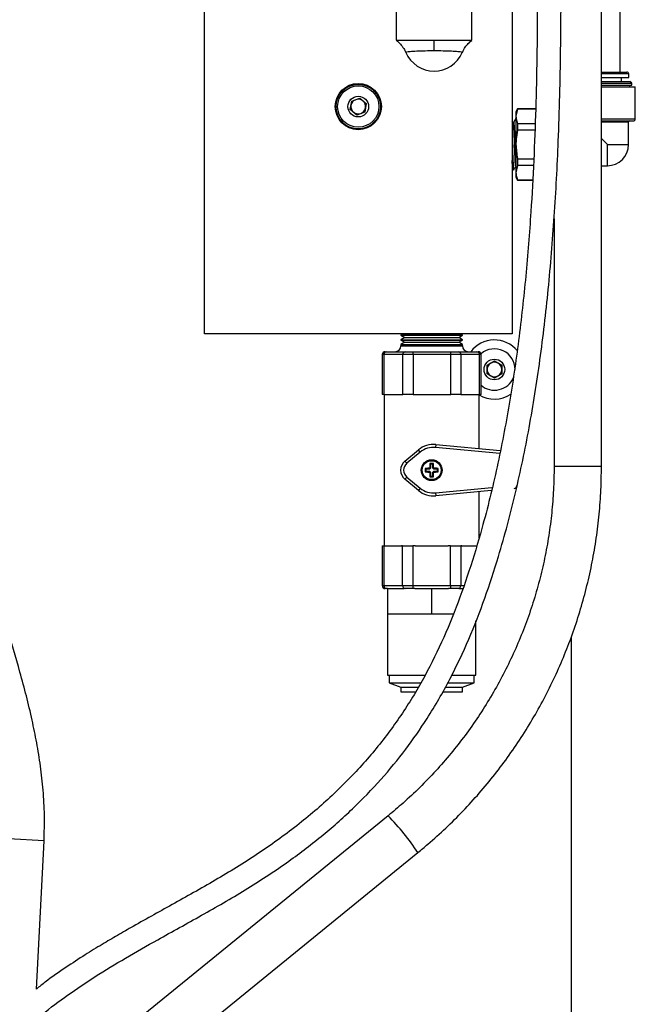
# Model space of a CAD drawing. Header units: inches. Extents: x 0.6 to 33.8, y 0 to 21.7.
# Tile 13 of 172: x 12.5 to 14.2, y 6.2 to 8.8. Entities that reach past the tile are written whole.
import ezdxf

# ---------------------------------------------------------------- set-up
doc = ezdxf.new("R2010")
doc.units = ezdxf.units.IN
doc.header["$MEASUREMENT"] = 0
doc.layers.add('FORMAT', color=7, linetype='Continuous')
doc.styles.add('SLDTEXTSTYLE3', font='TXT', dxfattribs={"width": 0.75})
doc.dimstyles.new('SLDDIMSTYLE0', dxfattribs={"dimtxt": 0.125, "dimasz": 0.13, "dimexe": 0, "dimexo": 0.0625, "dimgap": 0.03125, "dimtad": 0, "dimtih": 1, "dimtoh": 1, "dimdec": 1, "dimlfac": 4, "dimrnd": 1e-09, "dimzin": 12, "dimdsep": 46, "dimtxsty": 'SLDTEXTSTYLE3', "dimsah": 1, "dimcen": 0.09, "dimadec": 0, "dimazin": 3, "dimtfac": 1, "dimtdec": 1, "dimtofl": 0, "dimtmove": 0, "dimatfit": 3, "dimfxl": 1, "dimfrac": 2, "dimtolj": 1, "dimtzin": 12, "dimarcsym": 0})

# ---------------------------------------------------------------- blocks, each defined once
blk = doc.blocks.new('_D_3')
at = {"layer": 'FORMAT'}
for p, q in [((5.9903, 17.001), (3.3416, 17.001)), ((3.4666, 17.001), (3.4666, 10.7356)), ((3.2819, 10.7102), (3.2438, 10.7102)), ((3.2438, 10.7102), (3.2438, 10.5118)), ((3.6513, 10.7102), (3.6894, 10.7102)), ((3.6894, 10.7102), (3.6894, 10.5118)), ((3.2438, 10.5118), (3.2819, 10.5118)), ((3.6894, 10.5118), (3.6513, 10.5118)), ((3.4666, 4.0594), (3.4666, 10.3248)), ((13.003, 4.0594), (3.3416, 4.0594))]:
    blk.add_line(p, q, dxfattribs=at)
for points in [[(3.4666, 17.001), (3.4466, 16.871), (3.4866, 16.871)], [(3.4666, 4.0594), (3.4866, 4.1894), (3.4466, 4.1894)]]:
    blk.add_solid(points, dxfattribs=at)
at = {"layer": 'FORMAT', "char_height": 0.125, "attachment_point": 1, "style": 'SLDTEXTSTYLE3'}
for s, insert in [('1315', (3.2819, 10.6729)), ('51.8', (3.305, 10.4859))]:
    blk.add_mtext(s, dxfattribs=dict(at, insert=insert))

msp = doc.modelspace()

# ---------------------------------------------------------------- linework, layer by layer
at = {"color": 7, "linetype": 'Continuous'}
for p, q in [((14.0656, 7.5888), (14.0656, 12.3207)), ((13.0175, 7.9385), (13.0175, 9.4385)), ((13.83, 9.4385), (13.83, 7.9385)), ((14.115, 8.6297), (14.115, 9.2423)), ((13.5238, 8.8885), (13.5238, 8.7135)), ((13.7238, 8.7135), (13.7238, 8.8885)), ((13.5238, 8.7135), (13.6238, 8.7135)), ((13.6238, 8.7135), (13.7238, 8.7135)), ((13.6238, 8.6854), (13.6238, 8.7135)), ((14.0656, 8.6297), (14.0813, 8.6297)), ((14.0813, 8.6297), (14.1326, 8.6297)), ((14.0813, 8.6248), (14.0656, 8.6248)), ((14.0656, 8.615), (14.1375, 8.615)), ((14.0656, 8.6051), (14.1407, 8.6051)), ((14.1375, 8.6248), (14.0813, 8.6248)), ((14.1188, 8.6051), (14.1188, 8.615)), ((14.1375, 8.615), (14.1375, 8.6248)), ((14.1456, 8.6002), (14.1407, 8.6051)), ((14.0656, 8.6002), (14.1456, 8.6002)), ((14.0656, 8.5953), (14.1456, 8.5953)), ((14.0656, 8.5904), (14.155, 8.5904)), ((14.1407, 8.5904), (14.1407, 8.5953)), ((14.1456, 8.5953), (14.1456, 8.6002)), ((14.155, 8.5059), (14.155, 8.5904)), ((13.4027, 8.5306), (13.4064, 8.5528)), ((13.4064, 8.5528), (13.4275, 8.5607)), ((13.4275, 8.5607), (13.4449, 8.5463)), ((13.42, 8.5163), (13.4027, 8.5306)), ((13.4411, 8.5241), (13.42, 8.5163)), ((13.4449, 8.5463), (13.4411, 8.5241)), ((13.8445, 8.5322), (13.84, 8.5244)), ((13.8445, 8.5316), (13.84, 8.5129)), ((13.84, 8.5244), (13.84, 8.5129)), ((13.8921, 8.5322), (13.8445, 8.5322)), ((13.8445, 8.5322), (13.8445, 8.5316)), ((13.8921, 8.5316), (13.8445, 8.5316)), ((13.8321, 8.4968), (13.83, 8.5004)), ((13.8337, 8.4969), (13.832, 8.4969)), ((13.84, 8.506), (13.8389, 8.5059)), ((13.84, 8.5129), (13.84, 8.4385)), ((14.0656, 8.5059), (14.155, 8.5059)), ((14.0656, 8.501), (14.1501, 8.501)), ((14.0656, 8.4985), (14.1371, 8.4985)), ((14.1371, 8.4385), (14.1371, 8.4985)), ((13.8445, 8.4942), (13.8445, 8.4759)), ((13.8445, 8.4942), (13.8903, 8.4942)), ((13.8895, 8.4759), (13.8445, 8.4759)), ((14.0813, 8.4385), (14.0656, 8.4541)), ((13.84, 8.4385), (13.84, 8.3641)), ((14.0813, 8.3826), (14.0813, 8.4385)), ((14.0813, 8.4385), (14.1371, 8.4385)), ((13.8445, 8.401), (13.8445, 8.3828)), ((13.8445, 8.401), (13.8859, 8.401)), ((13.83, 8.3745), (13.8319, 8.3713)), ((13.8319, 8.3712), (13.8339, 8.3712)), ((13.8445, 8.3828), (13.84, 8.3641)), ((13.8851, 8.3828), (13.8445, 8.3828)), ((14.0656, 8.3826), (14.0813, 8.3826)), ((13.84, 8.3641), (13.84, 8.3525)), ((13.84, 8.3525), (13.8445, 8.3447)), ((13.8445, 8.3453), (13.8833, 8.3453)), ((13.8445, 8.3453), (13.8445, 8.3447)), ((13.8445, 8.3447), (13.8833, 8.3447)), ((13.9406, 8.2422), (13.9406, 7.5888)), ((13.83, 7.9385), (13.0175, 7.9385)), ((13.5409, 7.9385), (13.5363, 7.9358)), ((13.5363, 7.9358), (13.5363, 7.9349)), ((13.5363, 7.9358), (13.6988, 7.9358)), ((13.5363, 7.9349), (13.5463, 7.9291)), ((13.5363, 7.9349), (13.6988, 7.9349)), ((13.5463, 7.9291), (13.5363, 7.9233)), ((13.5463, 7.9291), (13.6888, 7.9291)), ((13.6888, 7.9291), (13.6988, 7.9349)), ((13.6988, 7.9233), (13.6888, 7.9291)), ((13.6988, 7.9358), (13.6942, 7.9385)), ((13.6988, 7.9349), (13.6988, 7.9358)), ((13.5363, 7.9233), (13.5363, 7.9224)), ((13.5363, 7.9233), (13.6988, 7.9233)), ((13.5363, 7.9224), (13.5463, 7.9166)), ((13.5363, 7.9224), (13.6988, 7.9224)), ((13.5463, 7.9166), (13.5363, 7.9108)), ((13.5363, 7.9108), (13.5363, 7.9071)), ((13.5363, 7.9108), (13.6988, 7.9108)), ((13.5363, 7.9071), (13.6175, 7.9071)), ((13.5463, 7.9166), (13.6888, 7.9166)), ((13.6175, 7.9071), (13.6988, 7.9071)), ((13.6888, 7.9166), (13.6988, 7.9224)), ((13.6988, 7.9108), (13.6888, 7.9166)), ((13.6988, 7.9224), (13.6988, 7.9233)), ((13.6988, 7.9071), (13.6988, 7.9108)), ((13.4871, 7.8839), (13.4871, 7.7791)), ((13.4914, 7.8839), (13.4871, 7.8839)), ((13.4914, 7.8839), (13.4914, 7.7791)), ((13.5414, 7.8839), (13.4914, 7.8839)), ((13.4949, 7.8916), (13.4981, 7.8916)), ((13.4981, 7.8916), (13.5481, 7.8916)), ((13.5414, 7.7791), (13.5414, 7.8839)), ((13.5686, 7.8839), (13.5414, 7.8839)), ((13.5481, 7.8916), (13.5685, 7.8916)), ((13.5685, 7.8916), (13.6677, 7.8916)), ((13.5686, 7.8839), (13.5686, 7.7791)), ((13.6677, 7.8839), (13.5686, 7.8839)), ((13.6677, 7.8916), (13.688, 7.8916)), ((13.6677, 7.7791), (13.6677, 7.8839)), ((13.6947, 7.8839), (13.6677, 7.8839)), ((13.688, 7.8916), (13.7371, 7.8916)), ((13.6947, 7.8839), (13.6947, 7.7791)), ((13.7438, 7.8839), (13.6947, 7.8839)), ((13.7371, 7.8916), (13.7402, 7.8916)), ((13.7438, 7.7791), (13.7438, 7.8839)), ((13.7479, 7.8839), (13.7438, 7.8839)), ((13.7479, 7.7791), (13.7479, 7.8839)), ((13.7636, 7.856), (13.7831, 7.8672)), ((13.7636, 7.8335), (13.7636, 7.856)), ((13.7831, 7.8672), (13.8026, 7.856)), ((13.8026, 7.856), (13.8026, 7.8335)), ((13.7831, 7.8222), (13.7636, 7.8335)), ((13.8026, 7.8335), (13.7831, 7.8222)), ((13.4914, 7.7791), (13.4871, 7.7791)), ((13.4914, 7.7791), (13.4944, 7.7791)), ((13.4925, 7.7791), (13.4925, 7.3791)), ((13.4944, 7.7791), (13.5384, 7.7791)), ((13.5384, 7.7791), (13.5414, 7.7791)), ((13.5686, 7.7791), (13.5414, 7.7791)), ((13.5686, 7.7791), (13.5745, 7.7791)), ((13.5745, 7.7791), (13.6618, 7.7791)), ((13.6618, 7.7791), (13.6677, 7.7791)), ((13.6947, 7.7791), (13.6677, 7.7791)), ((13.6947, 7.7791), (13.6976, 7.7791)), ((13.6976, 7.7791), (13.7409, 7.7791)), ((13.7409, 7.7791), (13.7438, 7.7791)), ((13.7425, 7.636), (13.7425, 7.7791)), ((13.7479, 7.7791), (13.7438, 7.7791)), ((13.6282, 7.6467), (13.6275, 7.639)), ((13.797, 7.6231), (13.6275, 7.639)), ((13.6282, 7.6467), (13.7985, 7.6307)), ((13.5468, 7.6032), (13.5826, 7.6327)), ((13.5875, 7.6267), (13.5517, 7.5972)), ((13.5875, 7.6267), (13.5826, 7.6327)), ((13.5517, 7.5972), (13.5468, 7.6032)), ((13.622, 7.5966), (13.6131, 7.5966)), ((13.6147, 7.5949), (13.6131, 7.5966)), ((13.6147, 7.5949), (13.6147, 7.5847)), ((13.6203, 7.5949), (13.6147, 7.5949)), ((13.6203, 7.5949), (13.622, 7.5966)), ((13.6203, 7.5847), (13.6203, 7.5949)), ((14.0656, 7.5888), (13.9406, 7.5888)), ((13.5517, 7.561), (13.5468, 7.555)), ((13.5517, 7.561), (13.5875, 7.5315)), ((13.6017, 7.5819), (13.6001, 7.5836)), ((13.6001, 7.5836), (13.6001, 7.5746)), ((13.6017, 7.5763), (13.6001, 7.5746)), ((13.6119, 7.5819), (13.6017, 7.5819)), ((13.6017, 7.5819), (13.6017, 7.5763)), ((13.6017, 7.5763), (13.6119, 7.5763)), ((13.611, 7.5841), (13.6106, 7.5841)), ((13.6106, 7.5741), (13.611, 7.5741)), ((13.6125, 7.5856), (13.611, 7.5841)), ((13.6119, 7.5819), (13.611, 7.5841)), ((13.6119, 7.5763), (13.611, 7.5741)), ((13.611, 7.5741), (13.6125, 7.5726)), ((13.6147, 7.5847), (13.6119, 7.5819)), ((13.6119, 7.5763), (13.6147, 7.5735)), ((13.6125, 7.586), (13.6125, 7.5856)), ((13.6147, 7.5847), (13.6125, 7.5856)), ((13.6147, 7.5735), (13.6125, 7.5726)), ((13.6125, 7.5726), (13.6125, 7.5722)), ((13.6147, 7.5633), (13.6131, 7.5616)), ((13.6131, 7.5616), (13.622, 7.5616)), ((13.6147, 7.5735), (13.6147, 7.5633)), ((13.6147, 7.5633), (13.6203, 7.5633)), ((13.6203, 7.5847), (13.6225, 7.5856)), ((13.6231, 7.5819), (13.6203, 7.5847)), ((13.6203, 7.5735), (13.6231, 7.5763)), ((13.6203, 7.5633), (13.6203, 7.5735)), ((13.6203, 7.5735), (13.6225, 7.5726)), ((13.6203, 7.5633), (13.622, 7.5616)), ((13.6225, 7.5856), (13.6225, 7.586)), ((13.624, 7.5841), (13.6225, 7.5856)), ((13.6225, 7.5726), (13.624, 7.5741)), ((13.6225, 7.5722), (13.6225, 7.5726)), ((13.6231, 7.5819), (13.624, 7.5841)), ((13.6333, 7.5819), (13.6231, 7.5819)), ((13.6231, 7.5763), (13.624, 7.5741)), ((13.6231, 7.5763), (13.6333, 7.5763)), ((13.6244, 7.5841), (13.624, 7.5841)), ((13.624, 7.5741), (13.6244, 7.5741)), ((13.6333, 7.5819), (13.635, 7.5836)), ((13.6333, 7.5763), (13.6333, 7.5819)), ((13.6333, 7.5763), (13.635, 7.5746)), ((13.635, 7.5746), (13.635, 7.5836)), ((13.5826, 7.5255), (13.5468, 7.555)), ((13.5875, 7.5315), (13.5826, 7.5255)), ((13.6275, 7.5192), (13.7767, 7.5332)), ((13.6275, 7.5192), (13.6282, 7.5115)), ((13.7748, 7.5253), (13.6282, 7.5115)), ((13.7425, 7.4003), (13.7425, 7.5222)), ((13.4871, 7.3791), (13.4871, 7.2744)), ((13.4871, 7.3791), (13.4913, 7.3791)), ((13.4943, 7.3791), (13.4913, 7.3791)), ((13.4913, 7.3791), (13.4913, 7.2744)), ((13.4943, 7.3791), (13.5379, 7.3791)), ((13.5409, 7.3791), (13.5379, 7.3791)), ((13.5409, 7.3791), (13.5679, 7.3791)), ((13.5409, 7.2744), (13.5409, 7.3791)), ((13.5679, 7.3791), (13.5679, 7.2744)), ((13.5739, 7.3791), (13.5679, 7.3791)), ((13.5739, 7.3791), (13.6612, 7.3791)), ((13.6671, 7.3791), (13.6612, 7.3791)), ((13.6671, 7.2744), (13.6671, 7.3791)), ((13.6671, 7.3791), (13.6942, 7.3791)), ((13.6942, 7.3791), (13.6942, 7.2744)), ((13.6971, 7.3791), (13.6942, 7.3791)), ((13.6971, 7.3791), (13.7372, 7.3791)), ((13.4871, 7.2744), (13.4913, 7.2744)), ((13.4913, 7.2744), (13.5409, 7.2744)), ((13.498, 7.2666), (13.4949, 7.2666)), ((13.5006, 7.2666), (13.498, 7.2666)), ((13.5006, 7.2666), (13.5006, 7.2004)), ((13.5006, 7.2666), (13.545, 7.2666)), ((13.5409, 7.2744), (13.5679, 7.2744)), ((13.5476, 7.2666), (13.545, 7.2666)), ((13.5679, 7.2666), (13.5476, 7.2666)), ((13.5679, 7.2744), (13.6671, 7.2744)), ((13.5732, 7.2666), (13.5679, 7.2666)), ((13.5732, 7.2666), (13.6175, 7.2666)), ((13.6175, 7.2666), (13.6175, 7.2004)), ((13.6175, 7.2666), (13.6618, 7.2666)), ((13.6671, 7.2666), (13.6618, 7.2666)), ((13.6671, 7.2744), (13.6942, 7.2744)), ((13.6875, 7.2666), (13.6671, 7.2666)), ((13.6901, 7.2666), (13.6875, 7.2666)), ((13.6901, 7.2666), (13.6994, 7.2666)), ((13.6942, 7.2744), (13.7022, 7.2744)), ((13.5006, 7.2004), (13.5006, 7.0379)), ((13.5006, 7.2004), (13.5591, 7.2004)), ((13.5591, 7.2004), (13.6175, 7.2004)), ((13.6175, 7.2004), (13.676, 7.2004)), ((13.7344, 7.0379), (13.7344, 7.1818)), ((13.9863, 4.626), (13.9863, 7.1403)), ((13.5006, 7.0379), (13.5988, 7.0379)), ((13.505, 7.0379), (13.505, 7.0179)), ((13.505, 7.0179), (13.5363, 7.0065)), ((13.505, 7.0179), (13.5878, 7.0179)), ((13.6605, 7.0179), (13.73, 7.0179)), ((13.6705, 7.0379), (13.7344, 7.0379)), ((13.6988, 7.0065), (13.73, 7.0179)), ((13.73, 7.0179), (13.73, 7.0379)), ((13.5363, 7.0065), (13.5363, 6.9941)), ((13.5363, 7.0065), (13.5817, 7.0065)), ((13.5363, 6.9941), (13.5742, 6.9941)), ((13.6464, 6.9941), (13.6988, 6.9941)), ((13.6535, 7.0065), (13.6988, 7.0065)), ((13.6988, 6.9941), (13.6988, 7.0065)), ((13.5023, 6.6669), (12.5584, 5.8994)), ((12.5944, 6.601), (12.5008, 6.6058)), ((12.5743, 6.2098), (12.5944, 6.601)), ((12.564, 5.7429), (13.5811, 6.57))]:
    msp.add_line(p, q, dxfattribs=at)
at = {"color": 7, "linetype": 'Continuous', "flags": 128}
for points in [[(13.5679, 7.2744), (13.5679, 7.2728), (13.5679, 7.2714), (13.5679, 7.27), (13.5679, 7.2689), (13.5679, 7.2679), (13.5679, 7.2672), (13.5679, 7.2668), (13.5679, 7.2666)], [(13.6671, 7.2744), (13.6671, 7.2728), (13.6671, 7.2714), (13.6671, 7.27), (13.6671, 7.2689), (13.6671, 7.2679), (13.6671, 7.2672), (13.6671, 7.2668), (13.6671, 7.2666)]]:
    msp.add_lwpolyline(points, dxfattribs=at)
at = {"color": 7, "linetype": 'Continuous'}
for centre, radius in [((13.4238, 8.5385), 0.0609), ((13.4238, 8.5385), 0.0586), ((13.4238, 8.5385), 0.0546), ((13.4238, 8.5385), 0.0273), ((13.7831, 7.8447), 0.0273), ((13.6175, 7.5791), 0.0275), ((13.6175, 7.5791), 0.025)]:
    msp.add_circle(centre, radius, dxfattribs=at)
for centre, radius, start, end in [((13.6238, 8.7135), 0.0812, 203.442, 336.558), ((14.1326, 8.6248), 0.00492, 0, 90), ((13.4238, 8.5385), 0.0195, 110.4589, 170.4589), ((13.4238, 8.5385), 0.0195, 50.4589, 110.4589), ((13.4238, 8.5385), 0.0195, 350.4589, 50.4589), ((13.4238, 8.5385), 0.0195, 170.4589, 230.4589), ((13.4238, 8.5385), 0.0195, 230.4589, 290.4589), ((13.4238, 8.5385), 0.0195, 290.4589, 350.4589), ((14.1396, 8.4985), 0.00246, 90, 180), ((14.1501, 8.5059), 0.00492, 270, 0), ((14.0813, 8.4385), 0.0559, 270, 0), ((13.5208, 7.9071), 0.0155, 270, 0), ((13.7143, 7.9071), 0.0155, 180, 270), ((13.7831, 7.8447), 0.0781, 39.0116, 143.1301), ((13.7831, 7.8447), 0.0546, 0, 130.0926), ((13.4949, 7.8839), 0.00775, 90, 180), ((13.4986, 7.8843), 0.00728, 94.5038, 183.8871), ((13.5487, 7.8843), 0.00728, 94.5038, 183.8871), ((13.2094, 7.8858), 0.3592, 359.6909, 0.9273), ((13.3086, 7.8858), 0.3592, 359.6909, 0.9273), ((13.6874, 7.8843), 0.0073, 356.264, 85.6984), ((13.7365, 7.8843), 0.0073, 356.264, 85.6984), ((13.7402, 7.8839), 0.00775, 0, 90), ((13.7831, 7.8447), 0.0195, 120, 180), ((13.7831, 7.8447), 0.0195, 60, 120), ((13.7831, 7.8447), 0.0195, 0, 60), ((13.7831, 7.8447), 0.0546, 229.8571, 336.8577), ((13.7831, 7.8447), 0.0195, 180, 240), ((13.7831, 7.8447), 0.0195, 240, 300), ((13.7831, 7.8447), 0.0195, 300, 0), ((13.7831, 7.8447), 0.0781, 238.6677, 304.0532), ((13.6224, 7.5845), 0.0625, 84.6442, 129.4725), ((13.6224, 7.5845), 0.0548, 84.6442, 129.4725), ((13.5667, 7.5791), 0.0312, 129.4725, 230.5275), ((13.5667, 7.5791), 0.0235, 129.4725, 230.5275), ((13.6175, 7.5791), 0.0085, 126.0319, 143.9681), ((13.6175, 7.5791), 0.0085, 216.0319, 233.9681), ((13.6175, 7.5791), 0.0085, 36.0319, 53.9681), ((13.6175, 7.5791), 0.0085, 306.0319, 323.9681), ((13.8348, 7.5387), 0.00775, 275.3558, 0), ((13.6224, 7.5737), 0.0625, 230.5275, 275.3558), ((13.6224, 7.5737), 0.0548, 230.5275, 275.3558), ((13.4949, 7.2744), 0.00775, 180, 270), ((13.4986, 7.2739), 0.00729, 176.1879, 265.5969), ((13.5482, 7.2739), 0.00729, 176.1879, 265.5969), ((13.6869, 7.2739), 0.00729, 274.4008, 3.8104), ((13.0683, 6.2334), 0.6134, 33.2708, 44.9667)]:
    msp.add_arc(centre, radius, start, end, dxfattribs=at)
for points, knots in [([(12.5699, 6.1237), (12.5765, 6.1301), (12.6034, 6.1558), (12.6573, 6.195), (12.7306, 6.2444), (12.8105, 6.2925), (12.9043, 6.3457), (13.0106, 6.4043), (13.1253, 6.47), (13.231, 6.5389), (13.3255, 6.6105), (13.4089, 6.6839), (13.4836, 6.761), (13.5492, 6.8408), (13.6105, 6.9289), (13.6665, 7.026), (13.7166, 7.1325), (13.7587, 7.241), (13.8005, 7.3696), (13.8405, 7.5195), (13.8764, 7.6927), (13.9048, 7.8719), (13.9265, 8.058), (13.9422, 8.2505), (13.9532, 8.4612), (13.9589, 8.6882), (13.9594, 8.9265), (13.956, 9.1583), (13.9503, 9.3691), (13.9438, 9.5593), (13.9373, 9.732), (13.9305, 9.9019), (13.9238, 10.0722), (13.9175, 10.2438), (13.9116, 10.4282), (13.9069, 10.6267), (13.9048, 10.8397), (13.9067, 11.0548), (13.9148, 11.2797), (13.9316, 11.5126), (13.9632, 11.7523), (14.006, 11.9889), (14.0439, 12.1853), (14.0699, 12.3434), (14.0857, 12.463), (14.0955, 12.5845), (14.0968, 12.6942), (14.0906, 12.7919), (14.0794, 12.8776), (14.0637, 12.9527), (14.0459, 13.0172), (14.0281, 13.0711), (14.0069, 13.1256), (13.9823, 13.181), (13.9632, 13.2174), (13.9534, 13.236)], [0, 0, 0, 0, 0.0035601, 0.0144522, 0.025813, 0.037913, 0.050597, 0.0677535, 0.0850452, 0.1019089, 0.1166873, 0.1310238, 0.1449769, 0.1583146, 0.1711329, 0.1866476, 0.2018262, 0.2168509, 0.2318529, 0.2543706, 0.2770977, 0.3005467, 0.3247955, 0.349809, 0.3755373, 0.4066898, 0.4379395, 0.4679963, 0.4966685, 0.5198068, 0.5418444, 0.5637467, 0.5858167, 0.607991, 0.6303672, 0.6574285, 0.6850834, 0.7130202, 0.7409251, 0.7723958, 0.8036304, 0.8346973, 0.865726, 0.8812591, 0.8968559, 0.9125706, 0.9285236, 0.9393927, 0.9505324, 0.9620371, 0.969162, 0.9764859, 0.984042, 0.9918667, 1, 1, 1, 1]), ([(13.8985, 13.2062), (13.9057, 13.1927), (13.9192, 13.167), (13.9368, 13.1295), (13.9516, 13.095), (13.9647, 13.0617), (13.9766, 13.028), (13.9933, 12.9754), (14.0118, 12.901), (14.027, 12.8041), (14.034, 12.7028), (14.0333, 12.6008), (14.0262, 12.4991), (14.0145, 12.3986), (13.9995, 12.2991), (13.9791, 12.1819), (13.9536, 12.0474), (13.925, 11.8936), (13.898, 11.7331), (13.8752, 11.5632), (13.8591, 11.3836), (13.8488, 11.1989), (13.8436, 11.0107), (13.8423, 10.8051), (13.845, 10.5867), (13.851, 10.36), (13.8585, 10.1449), (13.8665, 9.9389), (13.8745, 9.7376), (13.8821, 9.5367), (13.8895, 9.3154), (13.8953, 9.0713), (13.8975, 8.8037), (13.8935, 8.5328), (13.8827, 8.2948), (13.8666, 8.0911), (13.8481, 7.9217), (13.8234, 7.7536), (13.7917, 7.5879), (13.7557, 7.4409), (13.7171, 7.313), (13.6782, 7.2038), (13.6329, 7.0986), (13.5795, 6.9976), (13.5167, 6.9011), (13.4438, 6.8096), (13.3607, 6.7238), (13.2674, 6.6435), (13.1644, 6.5687), (13.0537, 6.5004), (12.9409, 6.4373), (12.8522, 6.3881), (12.7886, 6.3517), (12.7462, 6.3267), (12.7006, 6.2988), (12.6502, 6.2659), (12.6071, 6.2361), (12.582, 6.216), (12.5743, 6.2098)], [0, 0, 0, 0, 0.006057, 0.011491, 0.016346, 0.020911, 0.025633, 0.030519, 0.042705, 0.055913, 0.069253, 0.08282, 0.096235, 0.109562, 0.122824, 0.136022, 0.156598, 0.176998, 0.197876, 0.220967, 0.244777, 0.269192, 0.2941, 0.319245, 0.350514, 0.380486, 0.408901, 0.435643, 0.462052, 0.488573, 0.515133, 0.549659, 0.58511, 0.620987, 0.656822, 0.679312, 0.701811, 0.724236, 0.746514, 0.768586, 0.784107, 0.799417, 0.814474, 0.829465, 0.844629, 0.860024, 0.875684, 0.891831, 0.908649, 0.925972, 0.943249, 0.959794, 0.96609, 0.972276, 0.979277, 0.987249, 0.996102, 1, 1, 1, 1]), ([(12.5944, 6.601), (12.5951, 6.6236), (12.5964, 6.6681), (12.5926, 6.734), (12.5855, 6.7977), (12.5755, 6.8595), (12.5585, 6.9427), (12.532, 7.0448), (12.4962, 7.1635), (12.4604, 7.276), (12.4271, 7.3824), (12.3977, 7.4829), (12.3717, 7.582), (12.3503, 7.6787), (12.3337, 7.7722), (12.3212, 7.8594), (12.3089, 7.9666), (12.2985, 8.0987), (12.2923, 8.2573), (12.2913, 8.4196), (12.2949, 8.5863), (12.3026, 8.7569), (12.3137, 8.931), (12.3277, 9.1069), (12.3438, 9.284), (12.3604, 9.4526), (12.3717, 9.5621), (12.3769, 9.6123)], [0, 0, 0, 0, 0.021877, 0.043167, 0.064007, 0.084489, 0.104658, 0.147894, 0.189595, 0.229461, 0.267179, 0.302491, 0.335218, 0.370326, 0.401689, 0.429714, 0.457569, 0.508222, 0.560008, 0.612842, 0.666607, 0.7223, 0.778769, 0.835855, 0.893366, 0.951098, 1, 1, 1, 1]), ([(13.5246, 8.7126), (13.5258, 8.7117), (13.5305, 8.7084), (13.5377, 8.7004), (13.5449, 8.6906), (13.5479, 8.6836), (13.549, 8.681)], [0, 0, 0, 0, 0.107494, 0.439625, 0.788962, 1, 1, 1, 1]), ([(13.6985, 8.6811), (13.6998, 8.6839), (13.7028, 8.6908), (13.7096, 8.7002), (13.7167, 8.708), (13.7215, 8.7116), (13.7231, 8.7128)], [0, 0, 0, 0, 0.229587, 0.549644, 0.849376, 1, 1, 1, 1]), ([(13.6238, 8.6854), (13.6199, 8.6854), (13.6077, 8.6854), (13.5879, 8.6849), (13.5676, 8.6839), (13.5538, 8.6827), (13.5493, 8.6818), (13.5492, 8.6813), (13.5492, 8.6812)], [0, 0, 0, 0, 0.097192, 0.308888, 0.520634, 0.735761, 0.948468, 1, 1, 1, 1]), ([(13.6983, 8.6812), (13.6983, 8.6813), (13.6983, 8.6818), (13.6937, 8.6827), (13.6799, 8.6839), (13.6597, 8.6849), (13.6398, 8.6854), (13.6276, 8.6854), (13.6238, 8.6854)], [0, 0, 0, 0, 0.051532, 0.264239, 0.479366, 0.691112, 0.902808, 1, 1, 1, 1]), ([(13.8388, 8.5059), (13.8379, 8.5044), (13.8362, 8.5014), (13.8344, 8.4983), (13.8336, 8.4968)], [0, 0, 0, 0, 0.500047, 1, 1, 1, 1]), ([(13.8337, 8.4967), (13.8339, 8.4964), (13.8343, 8.4958), (13.8349, 8.4887), (13.8356, 8.4774), (13.8362, 8.4626), (13.8369, 8.4457), (13.8376, 8.4281), (13.8382, 8.4115), (13.8389, 8.3972), (13.8395, 8.3872), (13.8399, 8.3837), (13.84, 8.3822)], [0, 0, 0, 0, 0.091551, 0.195159, 0.298804, 0.402485, 0.506203, 0.609958, 0.713749, 0.817577, 0.92144, 1, 1, 1, 1]), ([(13.84, 8.5129), (13.8401, 8.5107), (13.8404, 8.5044), (13.8429, 8.4982), (13.8445, 8.4942)], [0, 0, 0, 0, 0.349035, 1, 1, 1, 1]), ([(13.8321, 8.4962), (13.8323, 8.496), (13.8326, 8.4954), (13.8332, 8.4886), (13.8339, 8.4774), (13.8345, 8.4626), (13.8352, 8.4457), (13.8358, 8.4281), (13.8365, 8.4115), (13.8371, 8.3972), (13.8378, 8.3865), (13.8384, 8.3801), (13.8389, 8.3801), (13.8391, 8.3801)], [0, 0, 0, 0, 0.062755, 0.156942, 0.251162, 0.345416, 0.439704, 0.534024, 0.628378, 0.722765, 0.817184, 0.911635, 1, 1, 1, 1]), ([(13.8445, 8.4759), (13.8429, 8.4681), (13.8404, 8.4557), (13.8401, 8.4431), (13.84, 8.4385)], [0, 0, 0, 0, 0.6349534, 1, 1, 1, 1]), ([(13.83, 8.4512), (13.8302, 8.4443), (13.8307, 8.4299), (13.8314, 8.4084), (13.8322, 8.3896), (13.8329, 8.3768), (13.8335, 8.3708), (13.8338, 8.3718), (13.8339, 8.372)], [0, 0, 0, 0, 0.174843, 0.366298, 0.557819, 0.749404, 0.941056, 1, 1, 1, 1]), ([(13.84, 8.4385), (13.8408, 8.4261), (13.8417, 8.4135), (13.8445, 8.4013), (13.8445, 8.401)], [0, 0, 0, 0, 0.9800426, 1, 1, 1, 1]), ([(13.8318, 8.3715), (13.8318, 8.3715), (13.8316, 8.3706), (13.8311, 8.3763), (13.8305, 8.3851), (13.8301, 8.3938), (13.83, 8.3962)], [0, 0, 0, 0, 0.017624, 0.427366, 0.836967, 1, 1, 1, 1]), ([(13.834, 8.3712), (13.8349, 8.3727), (13.8365, 8.3756), (13.8382, 8.3785), (13.8391, 8.3799)], [0, 0, 0, 0, 0.50005, 1, 1, 1, 1]), ([(13.84, 8.3641), (13.8401, 8.3619), (13.8404, 8.3555), (13.8429, 8.3494), (13.8445, 8.3453)], [0, 0, 0, 0, 0.349035, 1, 1, 1, 1]), ([(13.9406, 7.5888), (13.9405, 7.5784), (13.9403, 7.5478), (13.9375, 7.4969), (13.9313, 7.4365), (13.922, 7.3764), (13.9096, 7.3169), (13.8942, 7.2581), (13.8758, 7.2002), (13.8545, 7.1432), (13.8303, 7.0875), (13.8033, 7.0331), (13.7736, 6.9801), (13.7411, 6.9287), (13.7061, 6.879), (13.6686, 6.8312), (13.6287, 6.7854), (13.5865, 6.7417), (13.5444, 6.7021), (13.5156, 6.678), (13.5023, 6.6669)], [0, 0, 0, 0, 0.029527, 0.087098, 0.144673, 0.202248, 0.259823, 0.317398, 0.374974, 0.432549, 0.490125, 0.547701, 0.605277, 0.662853, 0.72043, 0.778007, 0.835584, 0.893161, 0.950739, 1, 1, 1, 1]), ([(13.5811, 6.57), (13.59, 6.5773), (13.6152, 6.5981), (13.6553, 6.6344), (13.7006, 6.6794), (13.7437, 6.7265), (13.7844, 6.7757), (13.8227, 6.8269), (13.8585, 6.8798), (13.8916, 6.9344), (13.9221, 6.9906), (13.9498, 7.0481), (13.9746, 7.107), (13.9966, 7.167), (14.0156, 7.228), (14.0317, 7.2899), (14.0447, 7.3524), (14.0547, 7.4156), (14.0615, 7.4791), (14.0651, 7.5369), (14.0654, 7.5735), (14.0656, 7.5888)], [0, 0, 0, 0, 0.029527, 0.084294, 0.139064, 0.193835, 0.248606, 0.303377, 0.358149, 0.41292, 0.467692, 0.522464, 0.577237, 0.632009, 0.686782, 0.741555, 0.796328, 0.851101, 0.905874, 0.960647, 1, 1, 1, 1]), ([(13.6131, 7.5966), (13.6129, 7.5951), (13.6126, 7.5918), (13.6125, 7.5881), (13.6125, 7.586)], [0, 0, 0, 0, 0.449491, 1, 1, 1, 1]), ([(13.6225, 7.586), (13.6225, 7.5883), (13.6224, 7.5921), (13.6221, 7.5954), (13.622, 7.5966)], [0, 0, 0, 0, 0.627996, 1, 1, 1, 1]), ([(13.6106, 7.5841), (13.6083, 7.5841), (13.6045, 7.584), (13.6013, 7.5837), (13.6001, 7.5836)], [0, 0, 0, 0, 0.627996, 1, 1, 1, 1]), ([(13.6001, 7.5746), (13.6015, 7.5745), (13.6048, 7.5742), (13.6086, 7.5741), (13.6106, 7.5741)], [0, 0, 0, 0, 0.449491, 1, 1, 1, 1]), ([(13.6125, 7.5722), (13.6126, 7.5699), (13.6126, 7.5661), (13.6129, 7.5628), (13.6131, 7.5616)], [0, 0, 0, 0, 0.627996, 1, 1, 1, 1]), ([(13.622, 7.5616), (13.6221, 7.5631), (13.6225, 7.5664), (13.6225, 7.5702), (13.6225, 7.5722)], [0, 0, 0, 0, 0.449491, 1, 1, 1, 1]), ([(13.635, 7.5836), (13.6335, 7.5837), (13.6302, 7.584), (13.6265, 7.5841), (13.6244, 7.5841)], [0, 0, 0, 0, 0.449491, 1, 1, 1, 1]), ([(13.6244, 7.5741), (13.6268, 7.5741), (13.6305, 7.5742), (13.6338, 7.5745), (13.635, 7.5746)], [0, 0, 0, 0, 0.627996, 1, 1, 1, 1])]:
    msp.add_open_spline(points, degree=3, knots=knots, dxfattribs=at)

# ---------------------------------------------------------------- dimensions: what is measured, and where the dimension line sits
at = {"layer": 'FORMAT'}
dim = msp.add_linear_dim(base=(3.4666, 4.0594), p1=(6.0403, 17.001), p2=(13.053, 4.0594), angle=90, dimstyle='SLDDIMSTYLE0', dxfattribs=at)
dim.commit()
dim.dimension.update_dxf_attribs({"geometry": '_D_3', "text_midpoint": (3.4666, 10.5302), "dimtype": 160})

doc.saveas('drawing.dxf')
